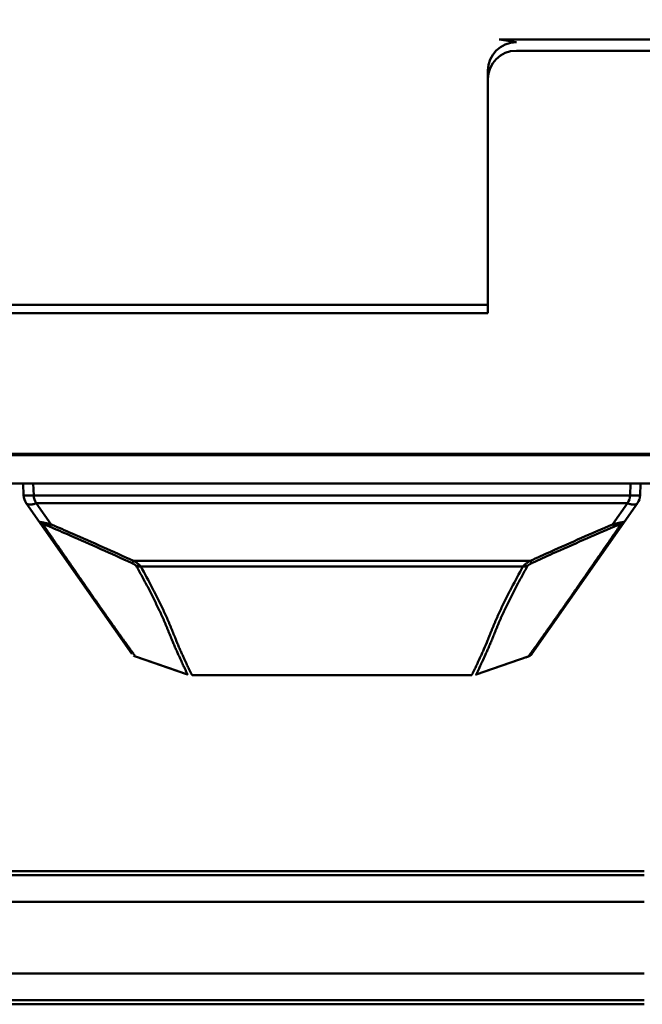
# Model space of a CAD drawing. Header units: millimetres. Extents: x 6596 to 7860, y -415 to 716.
# Tile 3 of 56: x 6764 to 6807, y -171 to -101. Entities that reach past the tile are written whole.
import ezdxf

# ---------------------------------------------------------------- set-up
doc = ezdxf.new("R2010")
doc.units = ezdxf.units.MM
doc.header["$LTSCALE"] = 81.675
doc.header["$PDMODE"] = 3
doc.header["$PDSIZE"] = 8
doc.layers.get('0').update_dxf_attribs({"linetype": 'CONTINUOUS'})
doc.layers.get('Defpoints').update_dxf_attribs({"linetype": 'CONTINUOUS'})
doc.layers.add('标注', color=4, linetype='CONTINUOUS', lineweight=13)
doc.layers.add('标注 @ 1', color=4, linetype='CONTINUOUS', lineweight=13)
doc.styles.get("Standard").update_dxf_attribs({"font": 'simfang_0.ttf'})
doc.dimstyles.new('18', dxfattribs={"dimscale": 0, "dimtxt": 18, "dimasz": 20, "dimexe": 2, "dimexo": 3, "dimgap": 3, "dimtad": 1, "dimtoh": 1, "dimdec": 1, "dimdsep": 46, "dimtxsty": 'Standard', "dimcen": 2.5, "dimclrd": 256, "dimclre": 4, "dimclrt": 256, "dimadec": 0, "dimazin": 0, "dimtfac": 1, "dimtdec": 1, "dimtmove": 0, "dimatfit": 3, "dimfxl": 5, "dimlwd": 25, "dimlwe": 25, "dimarcsym": 1})

# ---------------------------------------------------------------- blocks, each defined once
blk = doc.blocks.new('*D91')
at = {"layer": 'Defpoints', "color": 0, "transparency": 16777216}
for p in [(6764.238, -75.077), (6631.573, -131.877), (6675.938, -131.877)]:
    blk.add_point(p, dxfattribs=at)
at = {"layer": '标注', "color": 4, "linetype": 'Continuous', "lineweight": 25, "transparency": 16777216}
for p, q in [((6761.238, -75.077), (6629.573, -75.077)), ((6672.938, -131.877), (6629.573, -131.877))]:
    blk.add_line(p, q, dxfattribs=at)
at = {"layer": '标注', "linetype": 'Continuous', "lineweight": 25, "transparency": 16777216}
blk.add_line((6631.573, -95.077), (6631.573, -111.877), dxfattribs=at)
at = {"layer": '标注', "transparency": 16777216}
for points in [[(6628.24, -95.077), (6634.907, -95.077), (6631.573, -75.077)], [(6628.24, -111.877), (6634.907, -111.877), (6631.573, -131.877)]]:
    blk.add_solid(points, dxfattribs=at)
at = {"layer": '标注', "transparency": 16777216, "insert": (6619.419, -104.662), "char_height": 18, "attachment_point": 5, "rotation": 90}
blk.add_mtext('56.8', dxfattribs=at)

msp = doc.modelspace()

# ---------------------------------------------------------------- linework, layer by layer
at = {"linetype": 'Continuous', "lineweight": 50}
for p, q in [((6797.385, -102.577), (6850.138, -102.577)), ((6797.385, -102.577), (6798.588, -102.777)), ((6798.588, -103.377), (6849.238, -103.377)), ((6796.588, -121.877), (6796.588, -104.777)), ((6730.588, -121.277), (6796.588, -121.277)), ((6796.588, -121.877), (6730.588, -121.877)), ((6675.938, -131.777), (6851.238, -131.777)), ((6675.938, -131.877), (6851.238, -131.877)), ((6675.938, -133.877), (6851.238, -133.877)), ((6763.867, -134.708), (6763.838, -133.877)), ((6764.574, -134.708), (6764.545, -133.877)), ((6806.631, -133.877), (6806.602, -134.708)), ((6807.338, -133.877), (6807.309, -134.708)), ((6771.49, -145.876), (6764.047, -135.247)), ((6806.602, -134.708), (6764.574, -134.708)), ((6806.421, -135.247), (6764.754, -135.247)), ((6765.816, -136.764), (6764.754, -135.247)), ((6799.686, -145.876), (6807.128, -135.247)), ((6806.421, -135.247), (6805.359, -136.764)), ((6799.559, -139.332), (6771.617, -139.332)), ((6799.054, -139.725), (6772.122, -139.725)), ((6771.488, -145.874), (6771.489, -145.876)), ((6771.488, -145.874), (6771.489, -145.876)), ((6771.488, -145.874), (6771.488, -145.874)), ((6771.488, -145.874), (6771.488, -145.874)), ((6771.735, -146.067), (6771.753, -146.074)), ((6771.735, -146.067), (6771.753, -146.074)), ((6771.752, -146.072), (6774.682, -147.069)), ((6771.752, -146.072), (6771.752, -146.072)), ((6771.752, -146.073), (6771.752, -146.072)), ((6771.752, -146.072), (6771.752, -146.073)), ((6771.752, -146.072), (6771.752, -146.072)), ((6771.752, -146.073), (6771.752, -146.072)), ((6771.752, -146.072), (6771.753, -146.073)), ((6771.753, -146.073), (6771.752, -146.073)), ((6771.753, -146.073), (6775.353, -147.298)), ((6795.746, -147.323), (6799.423, -146.073)), ((6796.234, -147.158), (6799.423, -146.072)), ((6799.263, -146.127), (6799.423, -146.073)), ((6799.423, -146.072), (6799.426, -146.071)), ((6799.423, -146.072), (6799.423, -146.073)), ((6799.423, -146.074), (6799.424, -146.072)), ((6799.423, -146.072), (6799.423, -146.073)), ((6799.423, -146.073), (6799.423, -146.072)), ((6799.423, -146.073), (6799.423, -146.073)), ((6799.685, -145.878), (6799.686, -145.876)), ((6799.686, -145.876), (6799.687, -145.874)), ((6799.686, -145.876), (6799.686, -145.875)), ((6775.353, -147.295), (6775.424, -147.32)), ((6775.353, -147.297), (6775.43, -147.323)), ((6775.423, -147.321), (6775.353, -147.297)), ((6775.353, -147.298), (6775.429, -147.323)), ((6775.429, -147.323), (6775.429, -147.323)), ((6775.429, -147.323), (6775.429, -147.323)), ((6775.429, -147.323), (6775.429, -147.324)), ((6775.429, -147.323), (6775.429, -147.323)), ((6775.429, -147.323), (6775.429, -147.323)), ((6775.429, -147.323), (6775.429, -147.323)), ((6775.429, -147.323), (6775.429, -147.323)), ((6775.429, -147.323), (6775.429, -147.323)), ((6775.429, -147.323), (6775.429, -147.323)), ((6775.429, -147.323), (6775.429, -147.323)), ((6775.429, -147.323), (6775.429, -147.323)), ((6775.43, -147.323), (6775.43, -147.323)), ((6775.43, -147.323), (6775.43, -147.323)), ((6775.75, -147.378), (6795.425, -147.378)), ((6775.758, -147.377), (6795.418, -147.377)), ((6779.5, -147.377), (6778.035, -147.377)), ((6793.12, -147.377), (6793.127, -147.377)), ((6793.128, -147.377), (6795.418, -147.377)), ((6795.418, -147.377), (6795.418, -147.377)), ((6795.418, -147.377), (6795.418, -147.377)), ((6795.421, -147.377), (6795.421, -147.377)), ((6795.421, -147.377), (6795.421, -147.377)), ((6795.718, -147.333), (6795.725, -147.331)), ((6795.725, -147.331), (6795.747, -147.323)), ((6795.822, -147.297), (6795.746, -147.323)), ((6795.822, -147.297), (6795.746, -147.323)), ((6795.746, -147.323), (6795.746, -147.323)), ((6795.746, -147.323), (6795.746, -147.323)), ((6795.746, -147.323), (6795.746, -147.324)), ((6795.747, -147.323), (6795.747, -147.323)), ((6795.747, -147.323), (6795.747, -147.323)), ((6795.747, -147.323), (6795.747, -147.323)), ((6795.747, -147.323), (6795.747, -147.323)), ((6795.822, -147.295), (6795.751, -147.321)), ((6807.588, -161.185), (6719.588, -161.185)), ((6719.588, -161.469), (6807.588, -161.469)), ((6719.588, -163.357), (6807.588, -163.357)), ((6719.588, -168.397), (6807.588, -168.397)), ((6719.588, -170.285), (6807.588, -170.285)), ((6807.588, -170.57), (6719.588, -170.57))]:
    msp.add_line(p, q, dxfattribs=at)
for points in [[(6771.605, -145.996), (6771.625, -146.01), (6771.646, -146.023), (6771.668, -146.036), (6771.69, -146.047), (6771.712, -146.058), (6771.735, -146.067)], [(6799.423, -146.074), (6799.444, -146.066), (6799.47, -146.055), (6799.495, -146.043), (6799.52, -146.029), (6799.544, -146.014), (6799.568, -145.997), (6799.59, -145.98), (6799.612, -145.961), (6799.632, -145.941), (6799.651, -145.92), (6799.669, -145.899), (6799.686, -145.876)], [(6775.429, -147.323), (6775.429, -147.323), (6775.429, -147.323)], [(6795.418, -147.377), (6795.418, -147.377), (6795.418, -147.377)], [(6795.421, -147.377), (6795.42, -147.377), (6795.419, -147.377), (6795.418, -147.377), (6795.418, -147.377), (6795.418, -147.377)], [(6795.746, -147.324), (6795.746, -147.323), (6795.746, -147.323), (6795.745, -147.323), (6795.745, -147.322), (6795.745, -147.322)]]:
    msp.add_lwpolyline(points, dxfattribs=at)
for centre, radius, start, end in [((6798.588, -104.777), 2, 90, 180), ((6798.588, -105.377), 2, 90, 180), ((6764.866, -134.674), 1, 182, 215), ((6765.573, -134.674), 1, 182.00003, 214.99997), ((6805.602, -134.674), 1, 325.00003, 357.99997), ((6806.309, -134.674), 1, 325, 358), ((6799.252, -145.57), 0.531, 324.80452, 325), ((6778.048, -146.876), 0.501, 270, 270.14551), ((6793.128, -146.876), 0.501, 269.85449, 270)]:
    msp.add_arc(centre, radius, start, end, dxfattribs=at)
for points, knots in [([(6763.867, -134.708), (6763.867, -134.709), (6763.868, -134.71), (6763.87, -134.711), (6763.873, -134.712), (6763.878, -134.712), (6763.885, -134.713), (6763.895, -134.714), (6763.909, -134.715), (6763.931, -134.717), (6763.961, -134.717), (6763.995, -134.718), (6764.033, -134.719), (6764.075, -134.719), (6764.122, -134.719), (6764.172, -134.718), (6764.226, -134.717), (6764.308, -134.716), (6764.424, -134.713), (6764.521, -134.71), (6764.574, -134.708)], [0, 0, 0, 0, 0.002791, 0.0052, 0.008312, 0.016514, 0.027163, 0.04002, 0.05493, 0.090369, 0.132495, 0.180769, 0.234813, 0.294447, 0.359583, 0.430314, 0.506827, 0.589507, 0.776049, 1, 1, 1, 1]), ([(6764.047, -135.247), (6764.054, -135.257), (6764.07, -135.276), (6764.098, -135.3), (6764.129, -135.319), (6764.174, -135.34), (6764.239, -135.356), (6764.323, -135.361), (6764.417, -135.354), (6764.521, -135.334), (6764.635, -135.299), (6764.713, -135.266), (6764.754, -135.247)], [0, 0, 0, 0, 0.049009, 0.09663, 0.144157, 0.192499, 0.293955, 0.404832, 0.527736, 0.665267, 0.82085, 1, 1, 1, 1]), ([(6807.128, -135.247), (6807.121, -135.257), (6807.106, -135.276), (6807.078, -135.3), (6807.047, -135.319), (6807.001, -135.34), (6806.937, -135.356), (6806.852, -135.361), (6806.758, -135.354), (6806.655, -135.334), (6806.541, -135.299), (6806.462, -135.266), (6806.421, -135.247)], [0, 0, 0, 0, 0.049009, 0.09663, 0.144157, 0.192499, 0.293955, 0.404832, 0.527736, 0.665267, 0.82085, 1, 1, 1, 1]), ([(6807.309, -134.708), (6807.309, -134.709), (6807.307, -134.71), (6807.306, -134.711), (6807.302, -134.712), (6807.297, -134.712), (6807.29, -134.713), (6807.281, -134.714), (6807.266, -134.715), (6807.244, -134.717), (6807.215, -134.717), (6807.18, -134.718), (6807.142, -134.719), (6807.1, -134.719), (6807.054, -134.719), (6807.004, -134.718), (6806.949, -134.717), (6806.868, -134.716), (6806.751, -134.713), (6806.654, -134.71), (6806.602, -134.708)], [0, 0, 0, 0, 0.002791, 0.0052, 0.008312, 0.016514, 0.027163, 0.04002, 0.05493, 0.090369, 0.132495, 0.180769, 0.234813, 0.294447, 0.359583, 0.430314, 0.506827, 0.589507, 0.776049, 1, 1, 1, 1]), ([(6764.98, -136.58), (6764.98, -136.579), (6764.979, -136.578), (6764.98, -136.577), (6764.981, -136.577), (6764.982, -136.576), (6764.984, -136.576), (6764.986, -136.576), (6764.99, -136.577), (6764.993, -136.577), (6765, -136.578), (6765.01, -136.58), (6765.026, -136.582), (6765.045, -136.586), (6765.07, -136.591), (6765.099, -136.596), (6765.132, -136.602), (6765.166, -136.608), (6765.202, -136.614), (6765.25, -136.623), (6765.309, -136.634), (6765.379, -136.648), (6765.446, -136.663), (6765.512, -136.679), (6765.596, -136.7), (6765.697, -136.728), (6765.777, -136.752), (6765.816, -136.764)], [0, 0, 0, 0, 0.002082, 0.002926, 0.004009, 0.005563, 0.007714, 0.010545, 0.014123, 0.01851, 0.023781, 0.03727, 0.055199, 0.078262, 0.10721, 0.142162, 0.181335, 0.222851, 0.265392, 0.308009, 0.392405, 0.474921, 0.555298, 0.633623, 0.710052, 0.85789, 1, 1, 1, 1]), ([(6764.98, -136.58), (6764.996, -136.602), (6765.03, -136.644), (6765.091, -136.698), (6765.16, -136.741), (6765.21, -136.763), (6765.236, -136.772)], [0, 0, 0, 0, 0.251986, 0.49853, 0.74581, 1, 1, 1, 1]), ([(6805.359, -136.764), (6805.398, -136.752), (6805.478, -136.728), (6805.579, -136.7), (6805.664, -136.679), (6805.729, -136.663), (6805.797, -136.648), (6805.866, -136.634), (6805.925, -136.623), (6805.973, -136.614), (6806.009, -136.608), (6806.044, -136.602), (6806.076, -136.596), (6806.106, -136.591), (6806.13, -136.586), (6806.15, -136.582), (6806.165, -136.58), (6806.176, -136.578), (6806.182, -136.577), (6806.186, -136.577), (6806.189, -136.576), (6806.191, -136.576), (6806.193, -136.576), (6806.195, -136.577), (6806.196, -136.577), (6806.196, -136.578), (6806.196, -136.579), (6806.195, -136.58)], [0, 0, 0, 0, 0.142109, 0.289946, 0.366375, 0.4447, 0.525076, 0.607592, 0.691989, 0.734607, 0.777146, 0.818659, 0.857841, 0.892793, 0.921737, 0.9448, 0.96273, 0.97622, 0.98149, 0.985878, 0.989455, 0.992286, 0.994437, 0.995991, 0.997074, 0.997918, 1, 1, 1, 1]), ([(6806.195, -136.58), (6806.18, -136.602), (6806.145, -136.644), (6806.084, -136.698), (6806.016, -136.741), (6805.966, -136.763), (6805.939, -136.772)], [0, 0, 0, 0, 0.251986, 0.49853, 0.74581, 1, 1, 1, 1]), ([(6765.236, -136.772), (6765.237, -136.771), (6765.24, -136.77), (6765.247, -136.768), (6765.256, -136.768), (6765.266, -136.769), (6765.275, -136.771), (6765.284, -136.772), (6765.292, -136.775), (6765.298, -136.776), (6765.302, -136.778), (6765.305, -136.778), (6765.308, -136.777), (6765.312, -136.777), (6765.318, -136.778), (6765.327, -136.78), (6765.339, -136.783), (6765.353, -136.786), (6765.376, -136.793), (6765.407, -136.803), (6765.448, -136.816), (6765.491, -136.831), (6765.536, -136.848), (6765.599, -136.872), (6765.646, -136.89), (6765.677, -136.903)], [0, 0, 0, 0, 0.008605, 0.019464, 0.048504, 0.066575, 0.0863, 0.106208, 0.1245, 0.138709, 0.1474, 0.152588, 0.157403, 0.165379, 0.179246, 0.199369, 0.225593, 0.257192, 0.293351, 0.376354, 0.469548, 0.569452, 0.673755, 0.780911, 1, 1, 1, 1]), ([(6771.753, -146.073), (6771.753, -146.073), (6771.752, -146.073), (6771.752, -146.073), (6771.751, -146.071), (6771.75, -146.069), (6771.748, -146.067), (6771.745, -146.063), (6771.742, -146.059), (6771.736, -146.05), (6771.725, -146.036), (6771.709, -146.014), (6771.689, -145.986), (6771.663, -145.95), (6771.631, -145.907), (6771.594, -145.856), (6771.55, -145.796), (6771.478, -145.696), (6771.37, -145.545), (6771.215, -145.33), (6771.065, -145.12), (6770.927, -144.927), (6770.81, -144.763), (6770.687, -144.589), (6770.516, -144.35), (6770.303, -144.05), (6770.047, -143.69), (6769.792, -143.328), (6769.538, -142.966), (6769.198, -142.483), (6768.86, -141.999), (6768.523, -141.513), (6768.27, -141.149), (6768.018, -140.784), (6767.681, -140.297), (6767.26, -139.689), (6766.754, -138.96), (6766.248, -138.23), (6765.742, -137.501), (6765.405, -137.015), (6765.236, -136.772)], [0, 0, 0, 0, 0.000025, 0.000093, 0.000218, 0.000412, 0.00069, 0.001067, 0.001559, 0.002184, 0.003893, 0.006251, 0.009315, 0.01315, 0.017818, 0.023381, 0.029899, 0.03744, 0.05585, 0.079068, 0.10752, 0.123913, 0.141757, 0.160717, 0.1802, 0.219249, 0.258038, 0.296987, 0.336029, 0.375011, 0.452996, 0.492015, 0.531075, 0.570184, 0.609281, 0.687411, 0.765556, 0.843706, 0.921855, 1, 1, 1, 1]), ([(6765.816, -136.764), (6765.804, -136.783), (6765.78, -136.818), (6765.748, -136.856), (6765.724, -136.878), (6765.708, -136.89), (6765.692, -136.899), (6765.682, -136.902), (6765.677, -136.903)], [0, 0, 0, 0, 0.34819, 0.624947, 0.739818, 0.839927, 0.926159, 1, 1, 1, 1]), ([(6765.677, -136.903), (6766.163, -137.111), (6768.102, -137.948), (6770.03, -138.811), (6771.469, -139.472)], [0, 0, 0, 0, 0.250409, 1, 1, 1, 1]), ([(6765.816, -136.764), (6766.303, -136.972), (6768.245, -137.809), (6770.176, -138.671), (6771.617, -139.332)], [0, 0, 0, 0, 0.25041, 1, 1, 1, 1]), ([(6805.939, -136.772), (6805.771, -137.015), (6805.433, -137.501), (6804.927, -138.23), (6804.421, -138.96), (6803.916, -139.689), (6803.495, -140.297), (6803.158, -140.784), (6802.905, -141.149), (6802.652, -141.513), (6802.315, -141.999), (6801.977, -142.483), (6801.638, -142.966), (6801.383, -143.328), (6801.128, -143.689), (6800.873, -144.05), (6800.618, -144.409), (6800.372, -144.754), (6800.15, -145.065), (6799.961, -145.33), (6799.825, -145.519), (6799.733, -145.647), (6799.675, -145.726), (6799.625, -145.796), (6799.581, -145.856), (6799.544, -145.907), (6799.513, -145.95), (6799.487, -145.986), (6799.466, -146.014), (6799.45, -146.036), (6799.44, -146.05), (6799.433, -146.059), (6799.43, -146.063), (6799.427, -146.067), (6799.426, -146.07), (6799.424, -146.071), (6799.424, -146.073), (6799.423, -146.073), (6799.423, -146.073), (6799.423, -146.074)], [0, 0, 0, 0, 0.078143, 0.156293, 0.234444, 0.312587, 0.390713, 0.42981, 0.468924, 0.507987, 0.547004, 0.624984, 0.663969, 0.703013, 0.741959, 0.780738, 0.819785, 0.858235, 0.892479, 0.920929, 0.944144, 0.953925, 0.962555, 0.970097, 0.976616, 0.982178, 0.986846, 0.990679, 0.993738, 0.996092, 0.997809, 0.998445, 0.998944, 0.999322, 0.999599, 0.99979, 0.999911, 0.999976, 1, 1, 1, 1]), ([(6799.559, -139.332), (6800.038, -139.112), (6801.963, -138.237), (6803.9, -137.388), (6805.359, -136.764)], [0, 0, 0, 0, 0.249585, 1, 1, 1, 1]), ([(6799.706, -139.472), (6800.185, -139.252), (6802.108, -138.376), (6804.041, -137.527), (6805.498, -136.903)], [0, 0, 0, 0, 0.249586, 1, 1, 1, 1]), ([(6805.359, -136.764), (6805.372, -136.783), (6805.396, -136.818), (6805.428, -136.856), (6805.452, -136.878), (6805.468, -136.89), (6805.483, -136.899), (6805.494, -136.902), (6805.498, -136.903)], [0, 0, 0, 0, 0.34819, 0.624947, 0.739818, 0.839927, 0.926159, 1, 1, 1, 1]), ([(6805.498, -136.903), (6805.53, -136.89), (6805.577, -136.872), (6805.639, -136.848), (6805.684, -136.831), (6805.728, -136.816), (6805.768, -136.803), (6805.8, -136.793), (6805.822, -136.786), (6805.836, -136.783), (6805.848, -136.78), (6805.857, -136.778), (6805.864, -136.777), (6805.868, -136.777), (6805.87, -136.778), (6805.873, -136.778), (6805.878, -136.776), (6805.884, -136.775), (6805.892, -136.772), (6805.9, -136.771), (6805.909, -136.769), (6805.919, -136.768), (6805.928, -136.768), (6805.936, -136.77), (6805.938, -136.771), (6805.939, -136.772)], [0, 0, 0, 0, 0.219087, 0.326243, 0.430547, 0.53045, 0.623643, 0.706647, 0.742807, 0.774406, 0.800629, 0.820756, 0.83462, 0.842592, 0.847417, 0.852601, 0.861286, 0.875502, 0.893791, 0.913699, 0.933425, 0.951495, 0.980536, 0.991396, 1, 1, 1, 1]), ([(6771.617, -139.332), (6771.604, -139.351), (6771.578, -139.386), (6771.545, -139.423), (6771.519, -139.446), (6771.502, -139.458), (6771.485, -139.467), (6771.474, -139.471), (6771.469, -139.472)], [0, 0, 0, 0, 0.339421, 0.613994, 0.729857, 0.832255, 0.921934, 1, 1, 1, 1]), ([(6771.617, -139.332), (6771.643, -139.347), (6771.695, -139.378), (6771.772, -139.425), (6771.847, -139.473), (6771.918, -139.523), (6771.985, -139.573), (6772.036, -139.616), (6772.072, -139.652), (6772.094, -139.677), (6772.111, -139.701), (6772.119, -139.717), (6772.122, -139.725)], [0, 0, 0, 0, 0.141023, 0.280682, 0.418396, 0.553207, 0.683476, 0.806196, 0.863095, 0.915614, 0.96193, 1, 1, 1, 1]), ([(6799.054, -139.725), (6799.056, -139.717), (6799.064, -139.701), (6799.082, -139.677), (6799.104, -139.652), (6799.139, -139.616), (6799.19, -139.573), (6799.257, -139.523), (6799.328, -139.473), (6799.403, -139.425), (6799.48, -139.378), (6799.532, -139.347), (6799.559, -139.332)], [0, 0, 0, 0, 0.038073, 0.084386, 0.136906, 0.193806, 0.316526, 0.446795, 0.581605, 0.719319, 0.858977, 1, 1, 1, 1]), ([(6799.559, -139.332), (6799.572, -139.351), (6799.597, -139.386), (6799.631, -139.423), (6799.656, -139.446), (6799.674, -139.458), (6799.69, -139.467), (6799.701, -139.471), (6799.706, -139.472)], [0, 0, 0, 0, 0.339421, 0.613994, 0.729857, 0.832255, 0.921934, 1, 1, 1, 1]), ([(6771.469, -139.472), (6771.492, -139.483), (6771.538, -139.506), (6771.603, -139.539), (6771.655, -139.567), (6771.694, -139.589), (6771.72, -139.605), (6771.744, -139.619), (6771.765, -139.633), (6771.782, -139.645), (6771.794, -139.655), (6771.801, -139.662), (6771.804, -139.666), (6771.806, -139.67), (6771.807, -139.673), (6771.807, -139.675), (6771.805, -139.676), (6771.803, -139.677), (6771.802, -139.677), (6771.801, -139.678)], [0, 0, 0, 0, 0.191965, 0.375616, 0.547882, 0.628331, 0.703912, 0.773614, 0.836013, 0.889505, 0.932177, 0.948914, 0.962269, 0.972191, 0.979223, 0.984507, 0.989476, 0.994695, 1, 1, 1, 1]), ([(6771.801, -139.678), (6771.939, -139.924), (6772.211, -140.417), (6772.609, -141.158), (6772.928, -141.778), (6773.172, -142.275), (6773.321, -142.585), (6773.438, -142.833), (6773.553, -143.08), (6773.666, -143.328), (6773.774, -143.576), (6773.854, -143.762), (6773.932, -143.949), (6774.01, -144.135), (6774.085, -144.32), (6774.158, -144.503), (6774.23, -144.681), (6774.299, -144.852), (6774.367, -145.016), (6774.454, -145.221), (6774.558, -145.46), (6774.676, -145.727), (6774.786, -145.97), (6774.886, -146.188), (6774.977, -146.382), (6775.057, -146.556), (6775.128, -146.708), (6775.189, -146.841), (6775.241, -146.955), (6775.285, -147.052), (6775.317, -147.121), (6775.339, -147.169), (6775.353, -147.199), (6775.366, -147.226), (6775.378, -147.248), (6775.388, -147.268), (6775.398, -147.284), (6775.405, -147.296), (6775.411, -147.306), (6775.415, -147.312), (6775.418, -147.317), (6775.421, -147.319), (6775.423, -147.32), (6775.424, -147.32)], [0, 0, 0, 0, 0.100099, 0.19956, 0.298144, 0.34706, 0.395741, 0.420022, 0.444265, 0.49249, 0.516422, 0.540293, 0.564176, 0.588064, 0.611791, 0.635126, 0.657827, 0.679698, 0.70066, 0.720755, 0.7585, 0.793025, 0.8244, 0.852719, 0.878076, 0.900575, 0.920353, 0.937558, 0.95235, 0.964881, 0.975226, 0.979608, 0.983504, 0.98695, 0.989978, 0.992597, 0.994787, 0.996535, 0.997831, 0.998725, 0.999312, 0.999697, 1, 1, 1, 1]), ([(6772.122, -139.725), (6772.067, -139.727), (6771.958, -139.721), (6771.852, -139.695), (6771.801, -139.678)], [0, 0, 0, 0, 0.502015, 1, 1, 1, 1]), ([(6772.122, -139.725), (6772.397, -140.218), (6772.8, -140.959), (6773.246, -141.834), (6773.491, -142.333), (6773.669, -142.706), (6773.842, -143.08), (6773.983, -143.391), (6774.092, -143.641), (6774.171, -143.828), (6774.25, -144.015), (6774.351, -144.263), (6774.472, -144.568), (6774.611, -144.918), (6774.745, -145.241), (6774.872, -145.536), (6774.991, -145.805), (6775.101, -146.048), (6775.201, -146.266), (6775.292, -146.461), (6775.373, -146.634), (6775.443, -146.786), (6775.505, -146.917), (6775.558, -147.03), (6775.605, -147.124), (6775.643, -147.201), (6775.674, -147.263), (6775.696, -147.305), (6775.711, -147.332), (6775.72, -147.346), (6775.728, -147.358), (6775.735, -147.367), (6775.74, -147.373), (6775.744, -147.376), (6775.747, -147.378), (6775.749, -147.378), (6775.75, -147.378)], [0, 0, 0, 0, 0.199783, 0.298481, 0.347479, 0.396249, 0.444824, 0.493149, 0.517178, 0.541118, 0.565014, 0.588926, 0.636137, 0.680909, 0.722133, 0.759997, 0.794614, 0.826046, 0.85438, 0.879713, 0.902148, 0.921822, 0.938893, 0.953523, 0.965859, 0.976014, 0.984104, 0.990325, 0.9928, 0.994873, 0.99655, 0.997823, 0.998699, 0.99927, 0.999669, 1, 1, 1, 1]), ([(6795.425, -147.378), (6795.427, -147.378), (6795.431, -147.377), (6795.437, -147.373), (6795.442, -147.367), (6795.448, -147.358), (6795.456, -147.346), (6795.465, -147.332), (6795.48, -147.305), (6795.502, -147.263), (6795.533, -147.201), (6795.571, -147.124), (6795.617, -147.03), (6795.67, -146.917), (6795.732, -146.786), (6795.803, -146.634), (6795.883, -146.461), (6795.974, -146.266), (6796.075, -146.048), (6796.185, -145.805), (6796.35, -145.429), (6796.525, -145.017), (6796.704, -144.568), (6796.824, -144.263), (6796.926, -144.015), (6797.004, -143.828), (6797.084, -143.641), (6797.165, -143.454), (6797.248, -143.267), (6797.362, -143.018), (6797.507, -142.706), (6797.685, -142.333), (6797.929, -141.834), (6798.375, -140.959), (6798.778, -140.218), (6799.054, -139.725)], [0, 0, 0, 0, 0.000797, 0.00139, 0.002271, 0.003534, 0.005195, 0.007255, 0.009723, 0.015946, 0.024032, 0.034179, 0.046513, 0.06114, 0.078209, 0.097883, 0.120318, 0.145651, 0.173984, 0.205414, 0.24003, 0.319115, 0.363888, 0.41109, 0.434999, 0.458898, 0.482842, 0.506871, 0.530991, 0.55519, 0.603764, 0.652533, 0.701529, 0.800225, 1, 1, 1, 1]), ([(6795.751, -147.321), (6795.752, -147.32), (6795.754, -147.319), (6795.757, -147.317), (6795.761, -147.312), (6795.765, -147.305), (6795.771, -147.296), (6795.782, -147.277), (6795.795, -147.254), (6795.809, -147.225), (6795.822, -147.199), (6795.836, -147.169), (6795.858, -147.121), (6795.89, -147.051), (6795.935, -146.955), (6795.987, -146.84), (6796.048, -146.708), (6796.118, -146.555), (6796.232, -146.31), (6796.36, -146.034), (6796.499, -145.727), (6796.618, -145.46), (6796.721, -145.22), (6796.808, -145.016), (6796.876, -144.852), (6796.946, -144.68), (6797.017, -144.503), (6797.091, -144.32), (6797.166, -144.135), (6797.243, -143.948), (6797.348, -143.7), (6797.455, -143.452), (6797.566, -143.204), (6797.651, -143.018), (6797.738, -142.833), (6797.855, -142.585), (6798.003, -142.274), (6798.248, -141.778), (6798.566, -141.158), (6798.964, -140.417), (6799.237, -139.924), (6799.374, -139.678)], [0, 0, 0, 0, 0.000356, 0.000802, 0.001425, 0.002327, 0.003596, 0.005304, 0.010075, 0.013115, 0.016577, 0.020485, 0.024871, 0.035209, 0.047741, 0.062538, 0.079745, 0.099525, 0.122025, 0.175703, 0.207079, 0.241601, 0.279342, 0.299442, 0.320408, 0.342278, 0.364983, 0.388305, 0.412003, 0.435875, 0.459776, 0.507602, 0.531643, 0.555799, 0.580036, 0.604318, 0.652995, 0.701901, 0.800472, 0.899915, 1, 1, 1, 1]), ([(6799.054, -139.725), (6799.108, -139.727), (6799.217, -139.721), (6799.323, -139.695), (6799.374, -139.678)], [0, 0, 0, 0, 0.502015, 1, 1, 1, 1]), ([(6799.374, -139.678), (6799.374, -139.677), (6799.372, -139.677), (6799.37, -139.676), (6799.369, -139.675), (6799.368, -139.673), (6799.369, -139.67), (6799.371, -139.666), (6799.375, -139.662), (6799.382, -139.655), (6799.394, -139.645), (6799.411, -139.633), (6799.432, -139.619), (6799.456, -139.605), (6799.482, -139.589), (6799.52, -139.567), (6799.572, -139.539), (6799.638, -139.506), (6799.683, -139.483), (6799.706, -139.472)], [0, 0, 0, 0, 0.005317, 0.010534, 0.015499, 0.020785, 0.027816, 0.037734, 0.051088, 0.067827, 0.1105, 0.163992, 0.22639, 0.296092, 0.371674, 0.452122, 0.624387, 0.808035, 1, 1, 1, 1])]:
    msp.add_open_spline(points, degree=3, knots=knots, dxfattribs=at)

# ---------------------------------------------------------------- dimensions: what is measured, and where the dimension line sits
at = {"layer": '标注 @ 1'}
dim = msp.add_linear_dim(base=(6631.573, -131.877), p1=(6764.238, -75.077), p2=(6675.938, -131.877), angle=90, dimstyle='18', override={"dimscale": 1, "dimtix": 0, "dimtofl": 1, "dimtmove": 0, "dimatfit": 3}, dxfattribs=at)
dim.commit()
dim.dimension.update_dxf_attribs({"geometry": '*D91', "text_midpoint": (6631.573, -104.662), "dimtype": 160})

doc.saveas('drawing.dxf')
